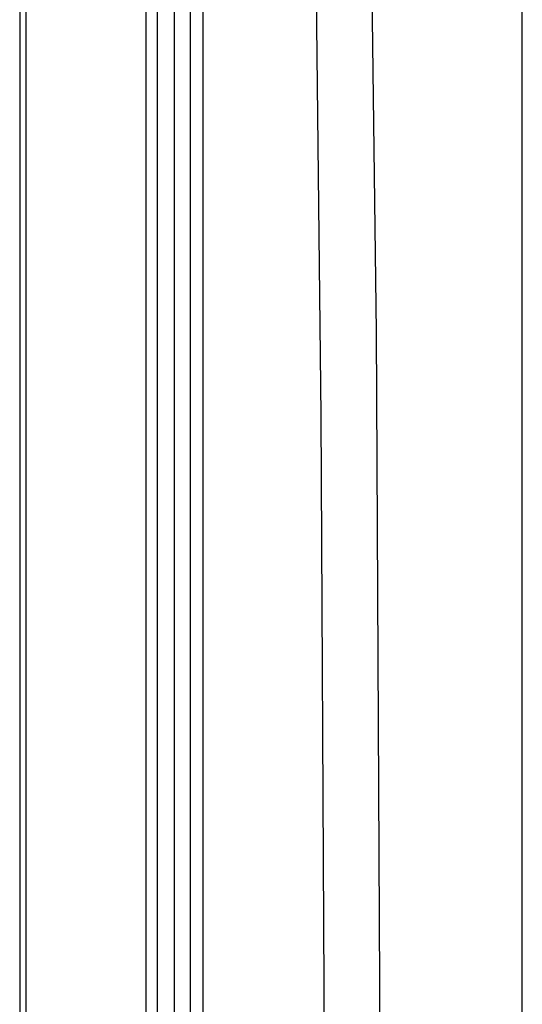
# Model space of a CAD drawing. Header units: millimetres. Extents: x 2848.32 to 2849.28, y 2905.67 to 2907.97.
# Tile 11 of 20: x 2848.6543 to 2848.7155, y 2906.9439 to 2907.0639. Entities that reach past the tile are written whole.
import ezdxf

# ---------------------------------------------------------------- set-up
doc = ezdxf.new("R2010")
doc.units = ezdxf.units.MM
doc.layers.add('SANINDUSA', color=3, linetype='Continuous')

msp = doc.modelspace()

# ---------------------------------------------------------------- linework, layer by layer
at = {"layer": 'SANINDUSA', "linetype": 'Continuous'}
for p, q in [((2848.65425753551, 2907.814440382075), (2848.65425753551, 2905.908440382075)), ((2848.655003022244, 2907.814197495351), (2848.655003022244, 2905.908730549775)), ((2848.669654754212, 2907.813149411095), (2848.669654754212, 2905.909718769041)), ((2848.671017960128, 2907.813080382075), (2848.671017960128, 2905.909800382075)), ((2848.673145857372, 2905.909800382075), (2848.673145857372, 2907.813080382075)), ((2848.676616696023, 2905.909800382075), (2848.676616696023, 2907.813080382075)), ((2848.715544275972, 2905.909800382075), (2848.715544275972, 2907.813080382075)), ((2848.675065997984, 2905.909800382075), (2848.675065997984, 2907.812440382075))]:
    msp.add_line(p, q, dxfattribs=at)
at = {"layer": 'SANINDUSA', "linetype": 'Continuous', "flags": 128}
for points in [[(2848.684874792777, 2906.319795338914), (2848.685751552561, 2906.33977538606), (2848.688969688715, 2906.419708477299), (2848.691721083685, 2906.499659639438), (2848.693999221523, 2906.579629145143), (2848.695797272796, 2906.659620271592), (2848.69710843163, 2906.739624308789), (2848.698027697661, 2906.835023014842), (2848.698240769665, 2906.930431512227), (2848.697745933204, 2907.025855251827), (2848.696546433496, 2907.121277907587), (2848.694648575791, 2907.216746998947), (2848.69206321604, 2907.312204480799), (2848.688801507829, 2907.407655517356), (2848.684874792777, 2907.503085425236)], [(2848.677496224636, 2907.502569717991), (2848.680574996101, 2907.433049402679), (2848.683269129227, 2907.363512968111), (2848.685578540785, 2907.293962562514), (2848.687503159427, 2907.224400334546), (2848.689042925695, 2907.154828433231), (2848.690197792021, 2907.085249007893), (2848.690967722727, 2907.015664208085), (2848.691352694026, 2906.94607618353), (2848.691352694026, 2906.876487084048), (2848.690967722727, 2906.806899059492), (2848.690197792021, 2906.737314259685), (2848.689042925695, 2906.667734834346), (2848.687503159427, 2906.598162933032), (2848.685578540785, 2906.528600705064), (2848.683269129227, 2906.459050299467), (2848.680574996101, 2906.389513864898), (2848.677496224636, 2906.319993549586)]]:
    msp.add_lwpolyline(points, dxfattribs=at)

doc.saveas('drawing.dxf')
